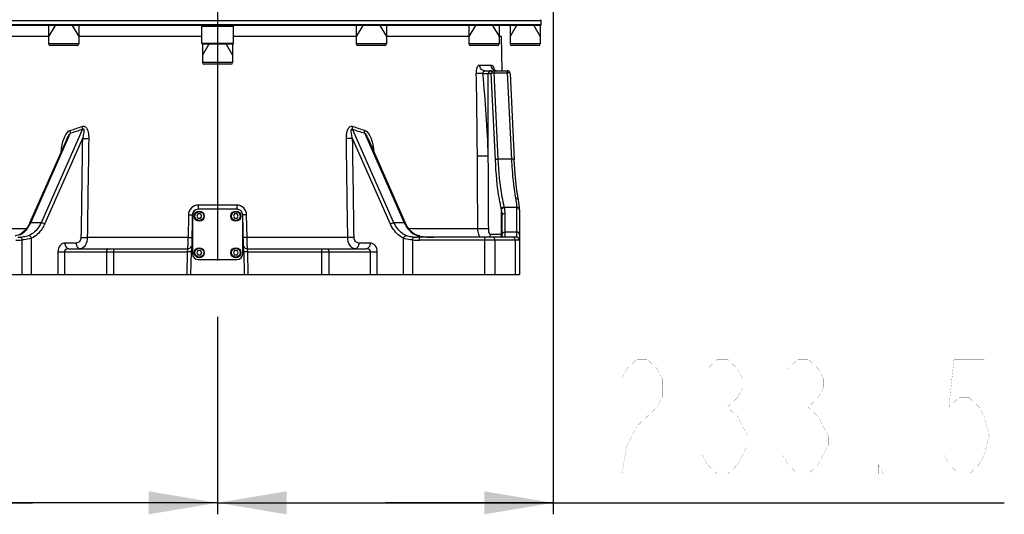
# Model space of a CAD drawing. Header units: millimetres. Extents: x 0 to 9512, y 0 to 6728.
# Tile 8 of 119: x 1835 to 2520, y 3881 to 4225. Entities that reach past the tile are written whole.
import ezdxf

# ---------------------------------------------------------------- set-up
doc = ezdxf.new("R2010")
doc.units = ezdxf.units.MM
doc.header["$LTSCALE"] = 523.16
doc.linetypes.add('CENTER', pattern=[0.6, 0.375, -0.075, 0.075, -0.075])
doc.layers.get('0').update_dxf_attribs({"linetype": 'CONTINUOUS'})
for name, color, linetype in [('204101000037_DXF_AXIS', 7, 'CONTINUOUS'), ('304103000046DXF_CONTINUOUS_LINE', 7, 'CONTINUOUS'), ('304104000389DXF_CONTINUOUS_LINE', 7, 'CONTINUOUS'), ('304105000042DXF_CONTINUOUS_LINE', 7, 'CONTINUOUS'), ('304105000239DXF_CONTINUOUS_LINE', 7, 'CONTINUOUS'), ('501023000016DXF_CONTINUOUS_LINE', 7, 'CONTINUOUS'), ('501023000197DXF_CONTINUOUS_LINE', 7, 'CONTINUOUS'), ('501023000198DXF_CONTINUOUS_LINE', 7, 'CONTINUOUS'), ('运动范围_DXF_DIMENSION', 7, 'CONTINUOUS')]:
    doc.layers.add(name, color=color, linetype=linetype)
doc.styles.get("Standard").update_dxf_attribs({"font": 'txt', "width": 0.7})
doc.dimstyles.new('DIMSTYLE_1', dxfattribs={"dimtxt": 80, "dimasz": 48, "dimexe": 1, "dimexo": 0, "dimgap": 2.5, "dimtad": 1, "dimdsep": 46, "dimtxsty": 'Standard', "dimblk": '_FILLED', "dimblk1": '_FILLED', "dimblk2": '_FILLED', "dimcen": 0.09, "dimclrt": 5, "dimazin": 2, "dimtp": 0.5, "dimtm": 0.5, "dimtfac": 1, "dimtofl": 0, "dimtmove": 0, "dimatfit": 3, "dimldrblk": '_FILLED', "dimfxl": 0, "dimtolj": 1, "dimarcsym": 0})

# ---------------------------------------------------------------- blocks, each defined once
blk = doc.blocks.new('_FILLED')
at = {"color": 0, "linetype": 'ByBlock'}
blk.add_solid([(0, 0), (-1, 0.167), (-1, -0.167)], dxfattribs=at)
blk = doc.blocks.new('*D33')
at = {"layer": '运动范围_DXF_DIMENSION', "color": 2, "linetype": 'Continuous', "transparency": 16777216}
for p, q in [((2206.32, 4568.81), (2206.32, 3880.77)), ((1972.82, 4007.62), (1972.82, 3880.77)), ((1972.82, 3888.77), (2089.57, 3888.77)), ((2206.32, 3888.77), (2089.57, 3888.77)), ((2089.57, 3888.77), (2520.05, 3888.77))]:
    blk.add_line(p, q, dxfattribs=at)
at = {"layer": '运动范围_DXF_DIMENSION', "color": 2, "linetype": 'Continuous', "transparency": 16777216, "xscale": 48, "yscale": 48, "zscale": 48, "rotation": 180}
blk.add_blockref('_FILLED', (1972.82, 3888.77), dxfattribs=at)
at = {"layer": '运动范围_DXF_DIMENSION', "color": 2, "linetype": 'Continuous', "transparency": 16777216, "xscale": 48, "yscale": 48, "zscale": 48}
blk.add_blockref('_FILLED', (2206.32, 3888.77), dxfattribs=at)
blk = doc.blocks.new('*D35')
at = {"layer": '运动范围_DXF_DIMENSION', "color": 2, "linetype": 'Continuous', "transparency": 16777216}
for p, q in [((1715.32, 4764.41), (1715.32, 3880.77)), ((1972.82, 4007.62), (1972.82, 3880.77)), ((1844.07, 3888.77), (1381.35, 3888.77)), ((1715.32, 3888.77), (1844.07, 3888.77)), ((1972.82, 3888.77), (1844.07, 3888.77))]:
    blk.add_line(p, q, dxfattribs=at)
at = {"layer": '运动范围_DXF_DIMENSION', "color": 2, "linetype": 'Continuous', "transparency": 16777216, "xscale": 48, "yscale": 48, "zscale": 48, "rotation": 180}
blk.add_blockref('_FILLED', (1715.32, 3888.77), dxfattribs=at)
at = {"layer": '运动范围_DXF_DIMENSION', "color": 2, "linetype": 'Continuous', "transparency": 16777216, "xscale": 48, "yscale": 48, "zscale": 48}
blk.add_blockref('_FILLED', (1972.82, 3888.77), dxfattribs=at)

msp = doc.modelspace()

# ---------------------------------------------------------------- linework, layer by layer
at = {"layer": '204101000037_DXF_AXIS', "color": 7, "linetype": 'CENTER'}
msp.add_line((1972.824, 4253.615), (1972.824, 4007.615), dxfattribs=at)
at = {"layer": '304103000046DXF_CONTINUOUS_LINE', "color": 7, "linetype": 'Continuous'}
for p, q in [((1797.994, 4213.615), (1855.324, 4213.615)), ((1876.324, 4213.615), (1961.824, 4213.615)), ((1983.824, 4213.615), (2069.324, 4213.615)), ((2090.324, 4213.615), (2147.653, 4213.615)), ((2168.653, 4213.615), (2170.324, 4213.615)), ((2170.743, 4189.615), (2170.324, 4213.615)), ((2158.789, 4189.615), (2174.37, 4189.615)), ((2176.368, 4187.71), (2179.204, 4127.673)), ((1842.206, 4083.591), (1867.907, 4141.703)), ((2077.742, 4141.7), (2077.744, 4141.696)), ((2077.744, 4141.696), (2103.442, 4083.591)), ((2182.422, 4097.593), (2182.063, 4099.807)), ((2182.743, 4094.682), (2182.569, 4096.255)), ((1955.255, 4089.185), (1954.87, 4067.134)), ((1990.777, 4067.134), (1990.392, 4089.185)), ((2170.824, 4075.615), (2170.824, 4088.717)), ((2182.822, 4092.838), (2182.824, 4092.566)), ((2182.824, 4092.566), (2182.824, 4047.615)), ((2113.216, 4073.615), (2111.639, 4073.637)), ((2180.824, 4073.615), (2113.216, 4073.615)), ((1869.245, 4065.615), (1951.896, 4065.615)), ((1954.406, 4063.57), (1954.128, 4047.615)), ((1991.52, 4047.615), (1991.242, 4063.57)), ((1993.752, 4065.615), (2076.403, 4065.615)), ((1762.824, 4047.615), (2182.824, 4047.615))]:
    msp.add_line(p, q, dxfattribs=at)
at = {"layer": '304103000046DXF_CONTINUOUS_LINE', "color": 9, "linetype": 'Continuous'}
for p, q in [((2155.104, 4193.545), (2163.089, 4193.545)), ((2157.449, 4187.615), (2163.261, 4187.615)), ((2161.144, 4130.119), (2161.144, 4187.615)), ((2166.098, 4127.579), (2163.261, 4187.615)), ((2165.231, 4189.615), (2165.231, 4188.133)), ((2165.231, 4188.133), (2174.37, 4188.133)), ((2168.068, 4128.097), (2165.231, 4188.133)), ((2174.37, 4189.615), (2174.37, 4188.133)), ((2174.37, 4188.133), (2177.206, 4128.097)), ((1842.951, 4083.767), (1870.576, 4146.227)), ((1878.956, 4148.92), (1850.141, 4083.768)), ((2095.507, 4083.768), (2066.692, 4148.92)), ((2075.072, 4146.227), (2102.696, 4083.767)), ((1878.851, 4142.341), (1852.509, 4082.782)), ((2093.138, 4082.782), (2066.797, 4142.341)), ((2177.206, 4128.097), (2168.068, 4128.097)), ((1986.192, 4096.063), (1959.456, 4096.063)), ((1952.56, 4089.185), (1952.29, 4073.476)), ((1993.358, 4073.476), (1993.088, 4089.185)), ((2170.378, 4092.838), (2170.292, 4093.22)), ((2170.292, 4075.615), (2170.292, 4093.22)), ((2172.353, 4094.477), (2172.262, 4094.846)), ((2180.822, 4094.477), (2172.353, 4094.477)), ((2172.824, 4073.615), (2172.824, 4090.355)), ((2180.822, 4094.477), (2180.824, 4094.204)), ((2180.824, 4094.204), (2180.824, 4073.615)), ((1850.141, 4083.768), (1842.951, 4083.767)), ((2102.696, 4083.767), (2095.507, 4083.768)), ((1839.662, 4079.476), (1791.797, 4079.476)), ((2153.85, 4079.476), (2105.986, 4079.476)), ((2170.824, 4075.615), (2162.599, 4075.615)), ((2180.824, 4077.232), (2172.824, 4077.232)), ((1836.966, 4071.797), (1836.806, 4073.78)), ((1836.966, 4047.615), (1836.966, 4071.797)), ((1843.394, 4047.615), (1843.394, 4072.929)), ((1874.526, 4069.615), (1866.674, 4069.615)), ((1952.29, 4073.476), (1882.234, 4073.476)), ((2063.414, 4073.476), (1993.358, 4073.476)), ((2078.974, 4069.615), (2071.121, 4069.615)), ((2102.254, 4047.615), (2102.254, 4072.929)), ((2108.682, 4071.797), (2108.841, 4073.78)), ((2108.682, 4047.615), (2108.682, 4071.797)), ((2113.216, 4071.615), (2113.216, 4073.615)), ((2182.824, 4071.615), (2113.216, 4071.615)), ((2113.515, 4074.504), (2113.506, 4074.454)), ((2158.682, 4047.615), (2158.682, 4073.615)), ((2165.753, 4071.615), (2165.753, 4047.615)), ((2179.895, 4071.615), (2179.895, 4047.615)), ((1861.782, 4063.615), (1951.808, 4063.615)), ((1861.782, 4063.615), (1861.782, 4047.615)), ((1866.354, 4063.615), (1866.354, 4047.615)), ((1895.503, 4063.615), (1895.503, 4047.615)), ((1900.503, 4065.615), (1900.503, 4047.615)), ((1951.808, 4063.615), (1951.529, 4047.615)), ((1951.896, 4065.615), (1951.808, 4063.615)), ((1954.406, 4063.57), (1951.808, 4063.615)), ((1993.839, 4063.615), (1991.242, 4063.57)), ((1993.839, 4063.615), (1993.752, 4065.615)), ((1993.839, 4063.615), (2083.865, 4063.615)), ((1994.118, 4047.615), (1993.839, 4063.615)), ((2045.144, 4065.615), (2045.144, 4047.615)), ((2050.144, 4063.615), (2050.144, 4047.615)), ((2079.294, 4047.615), (2079.294, 4063.615)), ((2083.865, 4047.615), (2083.865, 4063.615))]:
    msp.add_line(p, q, dxfattribs=at)
at = {"layer": '304103000046DXF_CONTINUOUS_LINE', "color": 7, "linetype": 'Continuous'}
for points in [[(2165.199, 4190.215), (2164.803, 4190.622), (2164.743, 4190.716)], [(2166.934, 4189.615), (2165.971, 4189.786), (2165.199, 4190.215)], [(2182.063, 4099.807), (2180.868, 4107.734), (2179.825, 4117.907), (2179.204, 4127.673)], [(2182.822, 4092.861), (2182.743, 4094.683), (2182.422, 4097.593), (2182.063, 4099.807)], [(1842.206, 4083.591), (1840.846, 4081.006), (1838.44, 4077.897), (1836.455, 4076.156)], [(2109.192, 4076.156), (2107.14, 4077.967), (2104.747, 4081.095), (2103.442, 4083.591)], [(1836.456, 4076.156), (1835.651, 4075.65), (1834.107, 4074.999), (1832.347, 4074.545), (1832.132, 4074.504)], [(2113.515, 4074.504), (2113.195, 4074.566), (2111.463, 4075.025), (2109.945, 4075.678), (2109.192, 4076.156)]]:
    msp.add_lwpolyline(points, dxfattribs=at)
at = {"layer": '304103000046DXF_CONTINUOUS_LINE', "color": 9, "linetype": 'Continuous'}
for centre, radius, start, end in [((-3043.12, 4091.69), 5196.833, 0.422922, 1.05688), ((2150.371, 4187.79), 14.911, 7.035069, 9.942295), ((1841.811, 4249.423), 105.273, 285.797029, 290.50354), ((2103.836, 4249.423), 105.273, 249.49646, 254.202971), ((1841.469, 4251.183), 108.918, 285.500056, 290.131571), ((2104.179, 4251.183), 108.918, 249.868432, 254.499947), ((2151.391, 4088.7), 19.433, 0.049413, 12.294298), ((2154.386, 4090.335), 18.438, 0.062866, 12.980272), ((1823.232, 4092.668), 21.636, 334.329136, 335.706716), ((2122.417, 4092.669), 21.637, 204.293461, 205.670742), ((1832.648, 4082.351), 7.483, 301.645535, 305.750092), ((2166.208, 4075.619), 4.084, 342.325328, 359.943756), ((1832.436, 4128.138), 56.523, 269.994911, 274.596389), ((1832.446, 4131.307), 57.691, 271.552622, 274.334772), ((2113.211, 4128.138), 56.523, 265.403634, 270.005066), ((2113.202, 4131.307), 57.692, 265.665236, 268.44737), ((2116.785, 4093.281), 19.111, 257.280446, 259.760802), ((2117.136, 4095.151), 21.014, 259.726594, 260.052523), ((2123.217, 4130.273), 56.658, 260.130477, 270.048403), ((2158.593, 4075.595), 4.002, 329.757712, 337.828651), ((2166.255, 4075.609), 4.036, 330.042408, 342.255585), ((2179.794, 4076.011), 8.999, 191.700434, 195.526638)]:
    msp.add_arc(centre, radius, start, end, dxfattribs=at)
at = {"layer": '304103000046DXF_CONTINUOUS_LINE', "color": 7, "linetype": 'Continuous'}
for centre, radius, start, end in [((2174.37, 4187.615), 2, 2.723091, 90), ((1959.255, 4089.115), 4, 90, 179), ((1986.393, 4089.115), 4, 1, 90), ((2166.824, 4075.615), 4, 329.363647, 360), ((2180.824, 4071.615), 2, 0, 90), ((1951.896, 4068.615), 3, 270.000003, 336.750129), ((1993.752, 4068.616), 3, 203.249324, 270.000097)]:
    msp.add_arc(centre, radius, start, end, dxfattribs=at)
at = {"layer": '304103000046DXF_CONTINUOUS_LINE', "color": 9, "linetype": 'Continuous'}
for points, knots in [([(2152.829, 4187.545), (2152.805, 4188.967), (2152.918, 4190.988), (2154.297, 4193.546), (2155.104, 4193.545)], [0, 0, 0, 0, 0.6379335, 1, 1, 1, 1]), ([(2158.789, 4189.615), (2157.847, 4189.615), (2155.849, 4190.527), (2155.12, 4192.548), (2155.104, 4193.545)], [0, 0, 0, 0, 0.4856452, 1, 1, 1, 1]), ([(2163.089, 4193.545), (2163.286, 4193.545), (2164.607, 4193.131), (2164.865, 4191.46), (2165.058, 4190.365)], [0, 0, 0, 0, 0.1502195, 1, 1, 1, 1]), ([(2157.449, 4187.615), (2156.989, 4187.607), (2155.449, 4187.581), (2153.91, 4187.554), (2152.829, 4187.545)], [0, 0, 0, 0, 0.2985041, 1, 1, 1, 1]), ([(2157.449, 4187.615), (2157.342, 4188.112), (2157.922, 4188.827), (2158.471, 4189.615), (2158.789, 4189.615)], [0, 0, 0, 0, 0.615325, 1, 1, 1, 1]), ([(2163.114, 4189.615), (2162.61, 4189.615), (2161.557, 4189.181), (2161.144, 4188.124), (2161.144, 4187.615)], [0, 0, 0, 0, 0.4972939, 1, 1, 1, 1]), ([(2163.261, 4187.615), (2163.261, 4188.124), (2163.673, 4189.182), (2164.727, 4189.615), (2165.231, 4189.615)], [0, 0, 0, 0, 0.5025285, 1, 1, 1, 1]), ([(2163.261, 4187.615), (2163.398, 4187.829), (2164.158, 4188.014), (2164.798, 4188.114), (2165.231, 4188.133)], [0, 0, 0, 0, 0.3687194, 1, 1, 1, 1]), ([(2176.367, 4187.71), (2176.355, 4187.937), (2175.4, 4188.131), (2174.838, 4188.154), (2174.37, 4188.133)], [0, 0, 0, 0, 0.3268481, 1, 1, 1, 1]), ([(1880.897, 4150.526), (1882.04, 4149.68), (1883.069, 4146.595), (1883.246, 4143.762), (1883.225, 4142.271)], [0, 0, 0, 0, 0.4885007, 1, 1, 1, 1]), ([(2062.423, 4142.271), (2062.409, 4143.235), (2062.474, 4145.17), (2063.035, 4147.925), (2064.114, 4150.592), (2066.192, 4151.107), (2066.963, 4150.82)], [0, 0, 0, 0, 0.2629367, 0.5238636, 0.7754884, 1, 1, 1, 1]), ([(1879.765, 4148.951), (1879.997, 4148.459), (1879.866, 4147.278), (1879.574, 4145.099), (1879.149, 4143.436), (1878.851, 4142.341)], [0, 0, 0, 0, 0.2430122, 0.4934034, 1, 1, 1, 1]), ([(1878.956, 4148.92), (1879.074, 4149.027), (1879.346, 4149.146), (1879.709, 4149.07), (1879.765, 4148.951)], [0, 0, 0, 0, 0.5484138, 1, 1, 1, 1]), ([(2066.797, 4142.341), (2066.633, 4142.942), (2066.334, 4144.15), (2065.982, 4145.659), (2065.841, 4146.893), (2065.741, 4147.777), (2065.628, 4148.745), (2066.482, 4149.112), (2066.692, 4148.92)], [0, 0, 0, 0, 0.2552759, 0.5095192, 0.6349953, 0.7609781, 0.883391, 1, 1, 1, 1]), ([(2075.072, 4146.227), (2075.768, 4145.691), (2076.607, 4144.049), (2077.386, 4142.504), (2077.742, 4141.7)], [0, 0, 0, 0, 0.4999061, 1, 1, 1, 1]), ([(1878.851, 4142.341), (1879.18, 4142.333), (1880.638, 4142.302), (1882.096, 4142.281), (1883.225, 4142.271)], [0, 0, 0, 0, 0.2259782, 1, 1, 1, 1]), ([(2066.797, 4142.341), (2066.467, 4142.333), (2065.01, 4142.302), (2063.551, 4142.281), (2062.423, 4142.271)], [0, 0, 0, 0, 0.2259781, 1, 1, 1, 1]), ([(2161.147, 4130.119), (2160.019, 4129.934), (2157.473, 4130.068), (2154.952, 4129.972), (2153.572, 4130.049)], [0, 0, 0, 0, 0.4526019, 1, 1, 1, 1]), ([(2166.098, 4127.579), (2166.234, 4127.793), (2166.994, 4127.978), (2167.634, 4128.078), (2168.068, 4128.097)], [0, 0, 0, 0, 0.3687932, 1, 1, 1, 1]), ([(2170.292, 4093.22), (2169.732, 4095.497), (2167.479, 4106.833), (2166.532, 4118.386), (2166.098, 4127.579)], [0, 0, 0, 0, 0.2030686, 1, 1, 1, 1]), ([(2172.262, 4094.846), (2171.702, 4097.048), (2169.45, 4108.011), (2168.502, 4119.198), (2168.068, 4128.097)], [0, 0, 0, 0, 0.2031825, 1, 1, 1, 1]), ([(2179.204, 4127.673), (2179.192, 4127.9), (2178.237, 4128.095), (2177.675, 4128.117), (2177.206, 4128.097)], [0, 0, 0, 0, 0.326567, 1, 1, 1, 1]), ([(2177.206, 4128.097), (2177.329, 4125.576), (2177.895, 4116.469), (2178.893, 4107.373), (2180.095, 4100.879)], [0, 0, 0, 0, 0.2764742, 1, 1, 1, 1]), ([(1959.456, 4096.063), (1957.704, 4096.063), (1954.059, 4094.571), (1952.59, 4090.941), (1952.56, 4089.185)], [0, 0, 0, 0, 0.4992316, 1, 1, 1, 1]), ([(1959.456, 4096.063), (1959.455, 4095.367), (1959.488, 4094.341), (1959.32, 4093.558), (1959.333, 4093.115), (1959.255, 4093.115)], [0, 0, 0, 0, 0.704446, 0.9203936, 1, 1, 1, 1]), ([(1986.192, 4096.063), (1986.193, 4095.367), (1986.16, 4094.341), (1986.328, 4093.558), (1986.314, 4093.115), (1986.393, 4093.115)], [0, 0, 0, 0, 0.704446, 0.9203936, 1, 1, 1, 1]), ([(1993.088, 4089.185), (1993.057, 4090.941), (1991.589, 4094.572), (1987.943, 4096.063), (1986.192, 4096.063)], [0, 0, 0, 0, 0.5007673, 1, 1, 1, 1]), ([(2182.063, 4099.807), (2181.967, 4100.346), (2181.092, 4100.898), (2180.327, 4100.9), (2180.095, 4100.879)], [0, 0, 0, 0, 0.7005512, 1, 1, 1, 1]), ([(2180.095, 4100.879), (2180.2, 4100.31), (2180.563, 4098.192), (2180.803, 4096.046), (2180.822, 4094.477)], [0, 0, 0, 0, 0.2696175, 1, 1, 1, 1]), ([(1952.56, 4089.185), (1952.91, 4089.179), (1953.53, 4089.189), (1954.434, 4089.121), (1954.841, 4089.245), (1955.254, 4089.118), (1955.255, 4089.185)], [0, 0, 0, 0, 0.3899243, 0.7127764, 0.9255383, 1, 1, 1, 1]), ([(1993.088, 4089.185), (1992.737, 4089.179), (1992.118, 4089.189), (1991.214, 4089.121), (1990.806, 4089.245), (1990.394, 4089.118), (1990.392, 4089.185)], [0, 0, 0, 0, 0.3899196, 0.7127711, 0.9255352, 1, 1, 1, 1]), ([(2170.824, 4088.717), (2170.824, 4089.368), (2171.666, 4090.244), (2172.566, 4090.355), (2172.824, 4090.355)], [0, 0, 0, 0, 0.7161055, 1, 1, 1, 1]), ([(1837.02, 4076.278), (1837.609, 4076.703), (1839.946, 4078.649), (1841.732, 4081.216), (1842.732, 4083.296)], [0, 0, 0, 0, 0.239309, 1, 1, 1, 1]), ([(1850.141, 4083.768), (1849.682, 4082.752), (1847.702, 4079.103), (1844.453, 4076.066), (1841.685, 4074.809)], [0, 0, 0, 0, 0.2683999, 1, 1, 1, 1]), ([(1842.206, 4083.591), (1842.246, 4083.682), (1842.527, 4083.811), (1842.786, 4083.786), (1842.951, 4083.767)], [0, 0, 0, 0, 0.3736198, 1, 1, 1, 1]), ([(1852.509, 4082.782), (1852.016, 4081.667), (1849.894, 4077.674), (1846.395, 4074.319), (1843.394, 4072.929)], [0, 0, 0, 0, 0.2694262, 1, 1, 1, 1]), ([(2102.254, 4072.929), (2101.288, 4073.376), (2097.376, 4075.717), (2094.541, 4079.612), (2093.138, 4082.782)], [0, 0, 0, 0, 0.235018, 1, 1, 1, 1]), ([(2103.963, 4074.809), (2103.069, 4075.215), (2099.46, 4077.329), (2096.814, 4080.873), (2095.507, 4083.768)], [0, 0, 0, 0, 0.2360957, 1, 1, 1, 1]), ([(2103.442, 4083.591), (2103.402, 4083.682), (2103.121, 4083.811), (2102.861, 4083.786), (2102.696, 4083.767)], [0, 0, 0, 0, 0.3736198, 1, 1, 1, 1]), ([(2102.916, 4083.296), (2103.261, 4082.578), (2104.721, 4079.92), (2106.813, 4077.587), (2108.628, 4076.278)], [0, 0, 0, 0, 0.2625249, 1, 1, 1, 1]), ([(1836.457, 4076.155), (1836.533, 4076.209), (1836.719, 4076.289), (1836.919, 4076.292), (1837.02, 4076.279)], [0, 0, 0, 0, 0.4771161, 1, 1, 1, 1]), ([(1841.685, 4074.809), (1841.34, 4074.653), (1839.767, 4074.085), (1838.092, 4073.878), (1836.806, 4073.78)], [0, 0, 0, 0, 0.2267749, 1, 1, 1, 1]), ([(1843.394, 4072.929), (1843.212, 4073.598), (1842.702, 4074.457), (1841.864, 4074.792), (1841.684, 4074.809)], [0, 0, 0, 0, 0.7931732, 1, 1, 1, 1]), ([(2102.254, 4072.929), (2102.436, 4073.598), (2102.946, 4074.457), (2103.783, 4074.792), (2103.963, 4074.809)], [0, 0, 0, 0, 0.7931755, 1, 1, 1, 1]), ([(2108.841, 4073.78), (2107.556, 4073.878), (2105.881, 4074.085), (2104.307, 4074.653), (2103.963, 4074.809)], [0, 0, 0, 0, 0.7732256, 1, 1, 1, 1]), ([(2109.19, 4076.155), (2109.115, 4076.209), (2108.929, 4076.288), (2108.729, 4076.291), (2108.628, 4076.278)], [0, 0, 0, 0, 0.4771169, 1, 1, 1, 1]), ([(2161.412, 4079.545), (2160.291, 4079.349), (2157.746, 4079.493), (2155.231, 4079.395), (2153.85, 4079.476)], [0, 0, 0, 0, 0.4516254, 1, 1, 1, 1]), ([(2154.994, 4074.459), (2154.818, 4074.804), (2154.141, 4076.392), (2153.865, 4078.14), (2153.85, 4079.476)], [0, 0, 0, 0, 0.2247622, 1, 1, 1, 1]), ([(2162.599, 4075.615), (2162.23, 4075.615), (2161.46, 4077.276), (2161.418, 4078.504), (2161.412, 4079.545)], [0, 0, 0, 0, 0.2615153, 1, 1, 1, 1]), ([(2170.824, 4075.594), (2170.826, 4076.246), (2171.669, 4077.116), (2172.567, 4077.232), (2172.824, 4077.232)], [0, 0, 0, 0, 0.7178476, 1, 1, 1, 1]), ([(2182.824, 4075.594), (2182.824, 4076.246), (2181.978, 4077.116), (2181.08, 4077.232), (2180.824, 4077.232)], [0, 0, 0, 0, 0.7178578, 1, 1, 1, 1]), ([(1843.394, 4072.929), (1842.935, 4072.759), (1840.84, 4072.136), (1838.653, 4071.906), (1836.966, 4071.797)], [0, 0, 0, 0, 0.2245099, 1, 1, 1, 1]), ([(1866.674, 4069.615), (1865.407, 4069.615), (1862.609, 4068.073), (1861.782, 4065.135), (1861.782, 4063.615)], [0, 0, 0, 0, 0.4545091, 1, 1, 1, 1]), ([(1866.674, 4069.615), (1866.674, 4069.101), (1866.809, 4067.512), (1868.103, 4065.615), (1869.245, 4065.615)], [0, 0, 0, 0, 0.3105297, 1, 1, 1, 1]), ([(1877.85, 4073.545), (1877.836, 4072.538), (1877.237, 4070.595), (1875.369, 4069.615), (1874.526, 4069.615)], [0, 0, 0, 0, 0.5445586, 1, 1, 1, 1]), ([(1874.526, 4069.615), (1874.526, 4069.101), (1874.662, 4067.512), (1875.956, 4065.615), (1877.098, 4065.615)], [0, 0, 0, 0, 0.3105297, 1, 1, 1, 1]), ([(1882.234, 4073.476), (1882.212, 4071.54), (1881.613, 4068.094), (1878.511, 4065.615), (1877.098, 4065.615)], [0, 0, 0, 0, 0.5778597, 1, 1, 1, 1]), ([(1877.85, 4073.545), (1878.181, 4073.537), (1879.641, 4073.506), (1881.102, 4073.485), (1882.233, 4073.476)], [0, 0, 0, 0, 0.2260547, 1, 1, 1, 1]), ([(1952.29, 4073.476), (1952.278, 4072.469), (1952.206, 4070.67), (1952.252, 4068.043), (1951.896, 4066.83), (1952.098, 4065.615), (1951.896, 4065.615)], [0, 0, 0, 0, 0.3834804, 0.7070779, 0.9229661, 1, 1, 1, 1]), ([(1952.289, 4073.476), (1952.639, 4073.47), (1953.258, 4073.48), (1954.161, 4073.412), (1954.568, 4073.536), (1954.979, 4073.409), (1954.981, 4073.476)], [0, 0, 0, 0, 0.3899746, 0.7127973, 0.9255268, 1, 1, 1, 1]), ([(1993.358, 4073.476), (1993.008, 4073.47), (1992.39, 4073.48), (1991.487, 4073.412), (1991.08, 4073.536), (1990.668, 4073.409), (1990.667, 4073.476)], [0, 0, 0, 0, 0.3900088, 0.7128439, 0.9255601, 1, 1, 1, 1]), ([(1993.752, 4065.615), (1993.55, 4065.615), (1993.752, 4066.83), (1993.396, 4068.043), (1993.442, 4070.67), (1993.37, 4072.469), (1993.358, 4073.476)], [0, 0, 0, 0, 0.0770339, 0.2929221, 0.6165196, 1, 1, 1, 1]), ([(2067.797, 4073.545), (2067.467, 4073.537), (2066.006, 4073.506), (2064.545, 4073.485), (2063.414, 4073.476)], [0, 0, 0, 0, 0.2260422, 1, 1, 1, 1]), ([(2068.55, 4065.615), (2067.136, 4065.615), (2064.035, 4068.094), (2063.436, 4071.54), (2063.414, 4073.476)], [0, 0, 0, 0, 0.4221403, 1, 1, 1, 1]), ([(2071.121, 4069.615), (2070.278, 4069.615), (2068.41, 4070.595), (2067.812, 4072.538), (2067.797, 4073.545)], [0, 0, 0, 0, 0.4554414, 1, 1, 1, 1]), ([(2071.121, 4069.615), (2071.121, 4069.101), (2070.986, 4067.512), (2069.692, 4065.615), (2068.55, 4065.615)], [0, 0, 0, 0, 0.310529, 1, 1, 1, 1]), ([(2078.974, 4069.615), (2078.974, 4069.101), (2078.839, 4067.512), (2077.545, 4065.615), (2076.403, 4065.615)], [0, 0, 0, 0, 0.3105297, 1, 1, 1, 1]), ([(2083.865, 4063.615), (2083.865, 4065.134), (2083.039, 4068.072), (2080.241, 4069.615), (2078.974, 4069.615)], [0, 0, 0, 0, 0.5452152, 1, 1, 1, 1]), ([(2108.682, 4071.797), (2108.096, 4071.835), (2105.928, 4072.015), (2103.746, 4072.376), (2102.254, 4072.929)], [0, 0, 0, 0, 0.2695474, 1, 1, 1, 1]), ([(2165.753, 4071.615), (2165.753, 4071.871), (2165.667, 4072.701), (2164.939, 4073.615), (2164.339, 4073.615)], [0, 0, 0, 0, 0.29846, 1, 1, 1, 1]), ([(2179.895, 4071.615), (2179.895, 4071.871), (2179.809, 4072.701), (2179.081, 4073.615), (2178.481, 4073.615)], [0, 0, 0, 0, 0.29846, 1, 1, 1, 1]), ([(1869.245, 4065.615), (1868.317, 4065.615), (1866.881, 4065.174), (1866.354, 4063.937), (1866.354, 4063.615)], [0, 0, 0, 0, 0.7428179, 1, 1, 1, 1]), ([(1896.503, 4065.615), (1896.367, 4065.615), (1895.611, 4065.223), (1895.503, 4064.265), (1895.503, 4063.615)], [0, 0, 0, 0, 0.1735649, 1, 1, 1, 1]), ([(2049.144, 4065.615), (2049.281, 4065.615), (2050.037, 4065.223), (2050.144, 4064.265), (2050.144, 4063.615)], [0, 0, 0, 0, 0.1735649, 1, 1, 1, 1]), ([(2079.294, 4063.615), (2079.294, 4063.938), (2078.799, 4065.194), (2077.333, 4065.615), (2076.403, 4065.615)], [0, 0, 0, 0, 0.2576359, 1, 1, 1, 1])]:
    msp.add_open_spline(points, degree=3, knots=knots, dxfattribs=at)
for points in [[(2164.239, 4190.762), (2163.537, 4191.48), (2163.106, 4192.542), (2163.089, 4193.545)], [(2161.144, 4130.119), (2160.645, 4149.318), (2159.094, 4168.481), (2157.449, 4187.615)], [(2165.446, 4189.927), (2164.998, 4190.123), (2164.581, 4190.413), (2164.239, 4190.762)], [(2166.935, 4189.615), (2166.428, 4189.615), (2165.911, 4189.724), (2165.446, 4189.927)], [(1878.956, 4148.92), (1878.964, 4149.531), (1878.901, 4150.181), (1878.615, 4150.721)], [(1878.685, 4150.82), (1879.382, 4151.079), (1880.299, 4150.969), (1880.897, 4150.526)], [(2066.692, 4148.92), (2066.684, 4149.531), (2066.747, 4150.181), (2067.033, 4150.721)], [(1866.077, 4142.487), (1866.786, 4144.309), (1867.702, 4146.208), (1869.22, 4147.441)], [(1867.907, 4141.703), (1868.489, 4143.019), (1869.095, 4144.347), (1869.937, 4145.514)], [(1869.22, 4147.441), (1869.569, 4147.724), (1870.009, 4148.071), (1870.452, 4147.992)], [(1869.937, 4145.514), (1870.124, 4145.773), (1870.323, 4146.032), (1870.576, 4146.227)], [(1870.576, 4146.227), (1870.639, 4146.828), (1870.639, 4147.482), (1870.386, 4148.031)], [(2075.072, 4146.227), (2075.009, 4146.828), (2075.008, 4147.482), (2075.261, 4148.031)], [(2075.178, 4148.127), (2077.495, 4147.473), (2078.733, 4144.661), (2079.599, 4142.415)], [(1864.143, 4133.198), (1864.325, 4136.355), (1864.93, 4139.54), (1866.077, 4142.487)], [(1878.851, 4142.341), (1878.517, 4119.409), (1878.184, 4096.477), (1877.85, 4073.545)], [(1883.225, 4142.271), (1882.894, 4119.339), (1882.564, 4096.408), (1882.234, 4073.476)], [(2063.414, 4073.476), (2063.084, 4096.408), (2062.753, 4119.339), (2062.423, 4142.271)], [(2067.797, 4073.545), (2067.464, 4096.477), (2067.131, 4119.409), (2066.797, 4142.341)], [(2079.599, 4142.415), (2080.726, 4139.488), (2081.323, 4136.332), (2081.504, 4133.201)], [(2153.85, 4079.476), (2153.758, 4096.334), (2153.665, 4113.191), (2153.572, 4130.049)], [(2161.412, 4079.545), (2161.323, 4096.403), (2161.234, 4113.261), (2161.144, 4130.119)], [(2170.292, 4093.22), (2170.396, 4094.065), (2171.413, 4094.775), (2172.262, 4094.846)], [(2170.378, 4092.838), (2170.472, 4093.688), (2171.5, 4094.412), (2172.353, 4094.477)], [(2182.557, 4093.66), (2182.191, 4094.184), (2181.462, 4094.479), (2180.822, 4094.477)], [(2181.824, 4093.985), (2181.515, 4094.13), (2181.165, 4094.204), (2180.824, 4094.204)], [(2182.824, 4092.566), (2182.824, 4093.144), (2182.347, 4093.738), (2181.824, 4093.985)], [(2182.822, 4092.861), (2182.819, 4093.142), (2182.718, 4093.43), (2182.557, 4093.66)], [(1852.509, 4082.782), (1851.826, 4083.297), (1850.99, 4083.669), (1850.14, 4083.767)], [(2093.138, 4082.782), (2093.821, 4083.297), (2094.658, 4083.669), (2095.507, 4083.767)], [(1835.072, 4075.241), (1835.592, 4075.445), (1836.099, 4075.688), (1836.574, 4075.981)], [(2108.628, 4076.278), (2108.931, 4076.06), (2109.252, 4075.865), (2109.583, 4075.691)], [(2109.583, 4075.691), (2109.909, 4075.521), (2110.245, 4075.37), (2110.587, 4075.237)], [(2110.587, 4075.237), (2111.233, 4074.985), (2111.902, 4074.792), (2112.578, 4074.639)], [(2162.599, 4075.615), (2162.599, 4075.095), (2162.495, 4074.566), (2162.299, 4074.085)], [(2170.982, 4074.186), (2170.886, 4074.651), (2170.824, 4075.126), (2170.824, 4075.601)], [(2155.501, 4073.604), (2155.313, 4073.877), (2155.145, 4074.164), (2154.994, 4074.459)]]:
    msp.add_open_spline(points, degree=3, dxfattribs=at)
at = {"layer": '304103000046DXF_CONTINUOUS_LINE', "color": 7, "linetype": 'Continuous'}
for points in [[(1954.87, 4067.134), (1954.849, 4065.936), (1954.427, 4064.768), (1954.406, 4063.57)], [(1991.242, 4063.57), (1991.221, 4064.768), (1990.798, 4065.936), (1990.777, 4067.134)]]:
    msp.add_open_spline(points, degree=3, dxfattribs=at)
at = {"layer": '304104000389DXF_CONTINUOUS_LINE', "color": 7, "linetype": 'Continuous'}
for p, q in [((1962.324, 4221.115), (1961.824, 4220.615)), ((1961.824, 4220.615), (1983.824, 4220.615)), ((1961.824, 4208.615), (1961.824, 4220.615)), ((1972.445, 4221.115), (1973.194, 4221.115)), ((1983.324, 4221.115), (1983.824, 4220.615)), ((1983.824, 4208.615), (1983.824, 4220.615)), ((1983.824, 4208.615), (1961.824, 4208.615)), ((1962.324, 4208.115), (1961.824, 4208.615)), ((1983.324, 4208.115), (1962.324, 4208.115)), ((1983.324, 4208.115), (1983.824, 4208.615))]:
    msp.add_line(p, q, dxfattribs=at)
at = {"layer": '304105000042DXF_CONTINUOUS_LINE', "color": 7, "linetype": 'Continuous'}
for p, q in [((1955.324, 4089.115), (1955.324, 4062.115)), ((1986.324, 4093.115), (1959.324, 4093.115)), ((1990.324, 4062.115), (1990.324, 4089.115)), ((1959.324, 4058.115), (1986.324, 4058.115))]:
    msp.add_line(p, q, dxfattribs=at)
for centre, start, end in [((1959.324, 4089.115), 90, 180), ((1986.324, 4089.115), 0, 90), ((1959.324, 4062.115), 180, 270), ((1986.324, 4062.115), 270, 360)]:
    msp.add_arc(centre, 4, start, end, dxfattribs=at)
at = {"layer": '304105000239DXF_CONTINUOUS_LINE', "color": 7, "linetype": 'Continuous'}
for p, q in [((2197.324, 4221.115), (1748.324, 4221.115)), ((1758.824, 4224.615), (2170.222, 4224.615)), ((2197.824, 4221.615), (1764.824, 4221.615)), ((2170.222, 4224.615), (2180.976, 4224.615)), ((2180.976, 4224.615), (2186.824, 4224.615)), ((2186.824, 4224.615), (2197.824, 4224.615)), ((2197.324, 4225.115), (2197.824, 4224.615)), ((2197.324, 4221.115), (2197.824, 4221.615)), ((2197.824, 4221.615), (2197.824, 4224.615))]:
    msp.add_line(p, q, dxfattribs=at)
at = {"layer": '501023000016DXF_CONTINUOUS_LINE', "color": 7, "linetype": 'Continuous'}
for p, q in [((1959.23, 4089.843), (1958.364, 4088.343)), ((1960.962, 4089.843), (1959.23, 4089.843)), ((1961.828, 4088.343), (1960.962, 4089.843)), ((1984.686, 4089.843), (1983.82, 4088.343)), ((1986.418, 4089.843), (1984.686, 4089.843)), ((1987.284, 4088.343), (1986.418, 4089.843)), ((1958.364, 4088.343), (1959.23, 4086.843)), ((1959.23, 4086.843), (1960.962, 4086.843)), ((1960.962, 4086.843), (1961.828, 4088.343)), ((1983.82, 4088.343), (1984.686, 4086.843)), ((1984.686, 4086.843), (1986.418, 4086.843)), ((1986.418, 4086.843), (1987.284, 4088.343)), ((1959.23, 4064.387), (1958.364, 4062.887)), ((1958.364, 4062.887), (1959.23, 4061.387)), ((1960.962, 4064.387), (1959.23, 4064.387)), ((1959.23, 4061.387), (1960.962, 4061.387)), ((1961.828, 4062.887), (1960.962, 4064.387)), ((1960.962, 4061.387), (1961.828, 4062.887)), ((1984.686, 4064.387), (1983.82, 4062.887)), ((1983.82, 4062.887), (1984.686, 4061.387)), ((1986.418, 4064.387), (1984.686, 4064.387)), ((1984.686, 4061.387), (1986.418, 4061.387)), ((1987.284, 4062.887), (1986.418, 4064.387)), ((1986.418, 4061.387), (1987.284, 4062.887))]:
    msp.add_line(p, q, dxfattribs=at)
for centre in [(1960.096, 4088.343), (1985.552, 4088.343), (1960.096, 4062.887), (1985.552, 4062.887)]:
    msp.add_circle(centre, 3.5, dxfattribs=at)
at = {"layer": '501023000016DXF_CONTINUOUS_LINE', "color": 9, "linetype": 'Continuous'}
for centre in [(1960.096, 4088.343), (1985.552, 4088.343), (1960.096, 4062.887), (1985.552, 4062.887)]:
    msp.add_circle(centre, 3.1, dxfattribs=at)
at = {"layer": '501023000197DXF_CONTINUOUS_LINE', "color": 7, "linetype": 'Continuous'}
for p, q in [((1855.324, 4221.115), (1855.324, 4208.315)), ((1861.715, 4221.115), (1859.733, 4221.115)), ((1876.324, 4221.115), (1876.324, 4208.315)), ((2069.324, 4221.115), (2069.324, 4208.315)), ((2085.502, 4221.115), (2085.004, 4221.115)), ((2090.324, 4221.115), (2090.324, 4208.315)), ((2147.653, 4221.115), (2147.653, 4208.315)), ((2168.653, 4221.115), (2168.653, 4208.315)), ((2176.324, 4221.115), (2176.324, 4208.315)), ((2197.324, 4221.115), (2197.324, 4208.315)), ((1875.124, 4207.115), (1856.524, 4207.115)), ((2089.124, 4207.115), (2070.524, 4207.115)), ((2167.453, 4207.115), (2148.853, 4207.115)), ((2196.124, 4207.115), (2177.524, 4207.115))]:
    msp.add_line(p, q, dxfattribs=at)
at = {"layer": '501023000197DXF_CONTINUOUS_LINE', "color": 2, "linetype": 'Continuous'}
for p, q in [((1859.824, 4221.115), (1855.324, 4213.321)), ((1871.824, 4221.115), (1876.324, 4213.321)), ((2073.824, 4221.115), (2069.324, 4213.321)), ((2085.824, 4221.115), (2090.324, 4213.321)), ((2152.153, 4221.115), (2147.653, 4213.321)), ((2164.153, 4221.115), (2168.653, 4213.321)), ((2180.824, 4221.115), (2176.324, 4213.321)), ((2192.824, 4221.115), (2197.324, 4213.321))]:
    msp.add_line(p, q, dxfattribs=at)
at = {"layer": '501023000197DXF_CONTINUOUS_LINE', "color": 9, "linetype": 'Continuous'}
for p, q in [((1876.324, 4208.315), (1855.324, 4208.315)), ((2090.324, 4208.315), (2069.324, 4208.315)), ((2168.653, 4208.315), (2147.653, 4208.315)), ((2197.324, 4208.315), (2176.324, 4208.315))]:
    msp.add_line(p, q, dxfattribs=at)
at = {"layer": '501023000197DXF_CONTINUOUS_LINE', "color": 7, "linetype": 'Continuous'}
for centre, start, end in [((1856.524, 4208.315), 180, 270), ((1875.124, 4208.315), 270, 360), ((2070.524, 4208.315), 180, 270), ((2089.124, 4208.315), 270, 360), ((2148.853, 4208.315), 180, 270), ((2167.453, 4208.315), 270, 360), ((2177.524, 4208.315), 180, 270), ((2196.124, 4208.315), 270, 360)]:
    msp.add_arc(centre, 1.2, start, end, dxfattribs=at)
at = {"layer": '501023000198DXF_CONTINUOUS_LINE', "color": 7, "linetype": 'Continuous'}
for p, q in [((1983.324, 4208.115), (1962.324, 4208.115)), ((1962.324, 4208.115), (1962.324, 4195.315)), ((1983.324, 4208.115), (1983.324, 4195.315)), ((1982.124, 4194.115), (1963.524, 4194.115))]:
    msp.add_line(p, q, dxfattribs=at)
at = {"layer": '501023000198DXF_CONTINUOUS_LINE', "color": 2, "linetype": 'Continuous'}
for p, q in [((1966.824, 4208.115), (1962.324, 4200.321)), ((1978.824, 4208.115), (1983.324, 4200.321))]:
    msp.add_line(p, q, dxfattribs=at)
at = {"layer": '501023000198DXF_CONTINUOUS_LINE', "color": 9, "linetype": 'Continuous'}
msp.add_line((1983.324, 4195.315), (1962.324, 4195.315), dxfattribs=at)
at = {"layer": '501023000198DXF_CONTINUOUS_LINE', "color": 7, "linetype": 'Continuous'}
for centre, start, end in [((1963.524, 4195.315), 180, 270), ((1982.124, 4195.315), 270, 360)]:
    msp.add_arc(centre, 1.2, start, end, dxfattribs=at)
at = {"layer": '运动范围_DXF_DIMENSION', "color": 5, "linetype": 'Continuous', "const_width": 0.08}
for points in [[(2254.05, 3975.433), (2257.55, 3982.1), (2264.55, 3988.766), (2271.55, 3988.766), (2278.55, 3982.1), (2282.05, 3975.433), (2282.05, 3962.1), (2278.55, 3955.433), (2271.55, 3948.767), (2264.55, 3942.1), (2257.55, 3928.766), (2254.05, 3908.766), (2282.05, 3908.766)], [(2313.55, 3982.1), (2320.55, 3988.766), (2327.55, 3988.766), (2334.55, 3982.1), (2338.05, 3975.433), (2338.05, 3968.766), (2334.55, 3962.1), (2327.55, 3955.433), (2334.55, 3948.767)], [(2369.55, 3982.1), (2376.55, 3988.766), (2383.55, 3988.766), (2390.55, 3982.1), (2394.05, 3975.433), (2394.05, 3968.766), (2390.55, 3962.1), (2383.55, 3955.433), (2390.55, 3948.767)], [(2506.05, 3988.766), (2485.05, 3988.766), (2481.55, 3955.433), (2488.55, 3962.1), (2495.55, 3962.1), (2502.55, 3955.433), (2506.05, 3948.767), (2509.55, 3935.433), (2506.05, 3922.1), (2502.55, 3915.433), (2495.55, 3908.766), (2488.55, 3908.766), (2481.55, 3915.433), (2478.05, 3922.1)], [(2320.55, 3955.433), (2327.55, 3955.433)], [(2376.55, 3955.433), (2383.55, 3955.433)], [(2334.55, 3948.767), (2341.55, 3935.433), (2341.55, 3928.766)], [(2390.55, 3948.767), (2397.55, 3935.433), (2397.55, 3928.766)], [(2341.55, 3928.766), (2334.55, 3915.433), (2327.55, 3908.766), (2320.55, 3908.766), (2313.55, 3915.433), (2310.05, 3922.1)], [(2397.55, 3928.766), (2390.55, 3915.433), (2383.55, 3908.766), (2376.55, 3908.766), (2369.55, 3915.433), (2366.05, 3922.1)], [(2436.05, 3908.766), (2432.55, 3908.766), (2432.55, 3915.433), (2436.05, 3908.766)]]:
    msp.add_lwpolyline(points, dxfattribs=at)

# ---------------------------------------------------------------- dimensions: what is measured, and where the dimension line sits
at = {"layer": '运动范围_DXF_DIMENSION', "color": 2, "linetype": 'Continuous'}
dim = msp.add_linear_dim(base=(1715.324, 3888.766), p1=(1972.824, 4007.615), p2=(1715.324, 4764.408), angle=180, dimstyle='DIMSTYLE_1', dxfattribs=at)
dim.commit()
dim.dimension.update_dxf_attribs({"geometry": '*D35', "text_midpoint": (1381.353, 3888.766), "dimtype": 160})
dim = msp.add_linear_dim(base=(2206.324, 3888.766), p1=(1972.824, 4007.615), p2=(2206.324, 4568.808), dimstyle='DIMSTYLE_1', dxfattribs=at)
dim.commit()
dim.dimension.update_dxf_attribs({"geometry": '*D33', "text_midpoint": (2240.05, 3888.766), "dimtype": 160})

doc.saveas('drawing.dxf')
